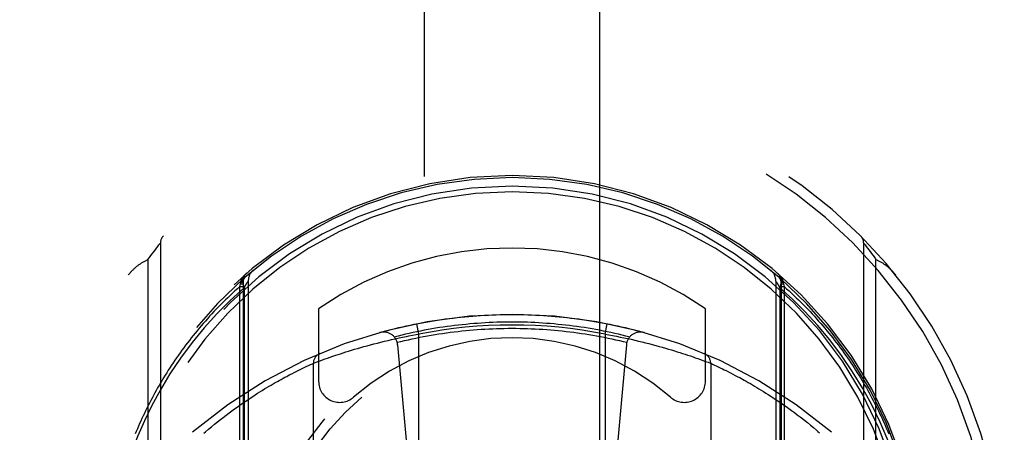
# Model space of a CAD drawing. Header units: inches. Extents: x 0 to 245, y 0 to 158.
# Tile 84 of 159: x 106.393 to 107.793, y 46.89 to 47.476. Entities that reach past the tile are written whole.
import ezdxf

# ---------------------------------------------------------------- set-up
doc = ezdxf.new("R2010")
doc.units = ezdxf.units.IN
doc.header["$LTSCALE"] = 13.466196
doc.header["$MEASUREMENT"] = 0
doc.linetypes.add('HIDDEN', pattern=[0.2, 0.1, -0.1])
doc.layers.add('MAIN_OR_RIGHT_DOOR_ASSEMBLY', color=7, linetype='CONTINUOUS')

msp = doc.modelspace()

# ---------------------------------------------------------------- linework, layer by layer
at = {"layer": 'MAIN_OR_RIGHT_DOOR_ASSEMBLY', "color": 8, "linetype": 'HIDDEN'}
for p, q in [((106.968, 75.5327), (106.968, 43.5309)), ((107.218, 43.5309), (107.218, 75.5327)), ((106.5873, 47.1515), (106.5892, 47.1539)), ((106.5892, 47.1539), (106.591, 47.1562)), ((106.591, 47.1562), (106.5927, 47.1583)), ((106.5927, 47.1583), (106.5928, 47.1585)), ((106.5928, 47.1585), (106.5929, 47.1586)), ((106.5929, 47.1586), (106.593, 47.1586)), ((106.593, 47.1587), (106.593, 46.1912)), ((107.593, 46.1912), (107.593, 47.1587)), ((107.593, 47.1586), (107.5931, 47.1585)), ((107.5931, 47.1585), (107.5933, 47.1583)), ((107.5933, 47.1583), (107.595, 47.1562)), ((107.595, 47.1562), (107.5967, 47.1539)), ((107.5967, 47.1539), (107.5985, 47.1516)), ((106.5754, 47.1356), (106.5776, 47.1386)), ((106.5776, 47.1386), (106.5796, 47.1413)), ((106.5796, 47.1413), (106.5815, 47.1438)), ((106.5815, 47.1438), (106.5836, 47.1466)), ((106.5836, 47.1466), (106.5854, 47.149)), ((106.5854, 47.149), (106.5873, 47.1515)), ((107.5985, 47.1516), (107.6004, 47.1492)), ((107.6004, 47.1492), (107.6022, 47.1468)), ((107.6022, 47.1468), (107.6042, 47.1442)), ((107.6042, 47.1442), (107.606, 47.1418)), ((107.606, 47.1418), (107.6079, 47.1392)), ((106.5754, 47.1356), (106.5754, 46.2143)), ((107.6105, 46.2143), (107.6105, 47.1356)), ((106.7061, 47.0972), (106.707, 47.1011)), ((106.7061, 47.0972), (106.7105, 47.0972)), ((106.7061, 46.0638), (106.7061, 47.0972)), ((106.707, 47.1011), (106.7073, 47.103)), ((106.707, 47.1011), (106.7105, 47.1011)), ((106.7073, 47.103), (106.7074, 47.1037)), ((106.7105, 47.1049), (106.7105, 46.0887)), ((106.7105, 47.1048), (106.7105, 47.1049)), ((106.7121, 47.0952), (106.7147, 47.0997)), ((106.7147, 47.0997), (106.7166, 47.1028)), ((106.718, 47.105), (106.718, 46.1019)), ((107.468, 47.105), (107.468, 46.1019)), ((107.4683, 47.1045), (107.4693, 47.1028)), ((107.4693, 47.1028), (107.4712, 47.0997)), ((107.4712, 47.0997), (107.4738, 47.0952)), ((107.4755, 47.1049), (107.4755, 47.1048)), ((107.4755, 47.1049), (107.4755, 46.0887)), ((107.4755, 47.1011), (107.4789, 47.1011)), ((107.4755, 47.0972), (107.4799, 47.0972)), ((107.4785, 47.1037), (107.4786, 47.103)), ((107.4786, 47.103), (107.4789, 47.1011)), ((107.4789, 47.1011), (107.4799, 47.0972)), ((107.4799, 47.0972), (107.4799, 46.0638)), ((106.7121, 47.0951), (106.7121, 46.1093)), ((107.4738, 47.0952), (107.4738, 46.1092)), ((106.818, 47.0653), (106.818, 46.9625)), ((107.368, 46.9625), (107.368, 47.0653)), ((106.9605, 47.0295), (106.9576, 47.0442)), ((107.2255, 47.0295), (107.2284, 47.0442)), ((106.9375, 47.0251), (106.9428, 47.0262)), ((106.9428, 47.0262), (106.9463, 47.0269)), ((106.9463, 47.0269), (106.9516, 47.0279)), ((106.9516, 47.0279), (106.9569, 47.0289)), ((106.9569, 47.0289), (106.9605, 47.0295)), ((106.9605, 46.3154), (106.9605, 47.0295)), ((107.2255, 47.0295), (107.2308, 47.0285)), ((107.2255, 47.0295), (107.2255, 46.3154)), ((107.2308, 47.0285), (107.2361, 47.0275)), ((107.2361, 47.0275), (107.2414, 47.0265)), ((107.2414, 47.0265), (107.2466, 47.0254)), ((106.8824, 47.0117), (106.887, 47.013)), ((106.887, 47.013), (106.8918, 47.0143)), ((106.8918, 47.0143), (106.8966, 47.0156)), ((106.8966, 47.0156), (106.9015, 47.0168)), ((106.9015, 47.0168), (106.9065, 47.0181)), ((106.9065, 47.0181), (106.9116, 47.0193)), ((106.9116, 47.0193), (106.9167, 47.0205)), ((106.9167, 47.0205), (106.9218, 47.0217)), ((106.9218, 47.0217), (106.927, 47.0228)), ((106.927, 47.0228), (106.9323, 47.024)), ((106.9303, 47.0142), (106.9605, 46.6749)), ((106.9323, 47.024), (106.9375, 47.0251)), ((107.2556, 47.0142), (107.2255, 46.6749)), ((107.2466, 47.0254), (107.2519, 47.0244)), ((107.2519, 47.0244), (107.2572, 47.0232)), ((107.2572, 47.0232), (107.2624, 47.0221)), ((107.2624, 47.0221), (107.2675, 47.0209)), ((107.2675, 47.0209), (107.2727, 47.0197)), ((107.2727, 47.0197), (107.2777, 47.0185)), ((107.2777, 47.0185), (107.2827, 47.0172)), ((107.2827, 47.0172), (107.2877, 47.016)), ((107.2877, 47.016), (107.2925, 47.0147)), ((107.2925, 47.0147), (107.2973, 47.0134)), ((107.2973, 47.0134), (107.302, 47.0121)), ((107.302, 47.0121), (107.3066, 47.0109)), ((106.8343, 46.9967), (106.8382, 46.9981)), ((106.8382, 46.9981), (106.8424, 46.9995)), ((106.8424, 46.9995), (106.8458, 47.0006)), ((106.8458, 47.0006), (106.8493, 47.0017)), ((106.8493, 47.0017), (106.853, 47.0029)), ((106.853, 47.0029), (106.8568, 47.0041)), ((106.8568, 47.0041), (106.8607, 47.0054)), ((106.8607, 47.0054), (106.8648, 47.0066)), ((106.8648, 47.0066), (106.869, 47.0079)), ((106.869, 47.0079), (106.8734, 47.0092)), ((106.8734, 47.0092), (106.8778, 47.0104)), ((106.8778, 47.0104), (106.8824, 47.0117)), ((107.3066, 47.0109), (107.3111, 47.0096)), ((107.3111, 47.0096), (107.3155, 47.0083)), ((107.3155, 47.0083), (107.3197, 47.007)), ((107.3197, 47.007), (107.3238, 47.0058)), ((107.3238, 47.0058), (107.3278, 47.0045)), ((107.3278, 47.0045), (107.3317, 47.0033)), ((107.3317, 47.0033), (107.3354, 47.0021)), ((107.3354, 47.0021), (107.339, 47.001)), ((107.339, 47.001), (107.3424, 46.9998)), ((107.3424, 46.9998), (107.3467, 46.9984)), ((107.3467, 46.9984), (107.3507, 46.997)), ((106.8004, 46.9834), (106.8034, 46.9848)), ((106.8034, 46.9848), (106.8064, 46.9862)), ((106.8064, 46.9862), (106.8091, 46.9874)), ((106.8105, 46.988), (106.8135, 46.9892)), ((106.8105, 46.3568), (106.8105, 46.988)), ((106.8135, 46.9892), (106.8169, 46.9905)), ((106.8169, 46.9905), (106.8202, 46.9917)), ((106.8202, 46.9917), (106.8235, 46.9929)), ((106.8235, 46.9929), (106.8273, 46.9942)), ((106.8273, 46.9942), (106.8306, 46.9954)), ((106.8306, 46.9954), (106.8343, 46.9967)), ((107.3507, 46.997), (107.3535, 46.996)), ((107.3535, 46.996), (107.357, 46.9948)), ((107.357, 46.9948), (107.361, 46.9934)), ((107.361, 46.9934), (107.3645, 46.9921)), ((107.3645, 46.9921), (107.368, 46.9908)), ((107.368, 46.9908), (107.3717, 46.9895)), ((107.3752, 46.9881), (107.3754, 46.9881)), ((107.3754, 46.9881), (107.3755, 46.988)), ((107.3755, 46.988), (107.3755, 46.988)), ((107.3755, 46.988), (107.378, 46.9869)), ((107.3755, 46.988), (107.3755, 46.3568)), ((107.378, 46.9869), (107.3808, 46.9856)), ((107.3808, 46.9856), (107.3835, 46.9843)), ((107.3835, 46.9843), (107.3861, 46.9831)), ((106.7726, 46.9694), (106.7762, 46.9714)), ((106.7762, 46.9714), (106.7797, 46.9732)), ((106.7797, 46.9732), (106.783, 46.9749)), ((106.783, 46.9749), (106.7861, 46.9764)), ((106.7861, 46.9764), (106.789, 46.9779)), ((106.789, 46.9779), (106.7918, 46.9793)), ((106.7918, 46.9793), (106.7944, 46.9805)), ((106.7944, 46.9805), (106.7976, 46.9821)), ((106.7976, 46.9821), (106.8004, 46.9834)), ((107.3861, 46.9831), (107.389, 46.9818)), ((107.389, 46.9818), (107.3922, 46.9802)), ((107.3922, 46.9802), (107.3948, 46.9789)), ((107.3948, 46.9789), (107.3976, 46.9776)), ((107.3976, 46.9776), (107.4006, 46.9761)), ((107.4006, 46.9761), (107.4037, 46.9745)), ((107.4037, 46.9745), (107.407, 46.9728)), ((107.407, 46.9728), (107.4105, 46.9709)), ((107.4105, 46.9709), (107.4142, 46.969)), ((106.7475, 46.9553), (106.7505, 46.9571)), ((106.7505, 46.9571), (106.7535, 46.9589)), ((106.7535, 46.9589), (106.7564, 46.9605)), ((106.7564, 46.9605), (106.7593, 46.9622)), ((106.7593, 46.9622), (106.7621, 46.9637)), ((106.7621, 46.9637), (106.7648, 46.9652)), ((106.7648, 46.9652), (106.7675, 46.9667)), ((106.7675, 46.9667), (106.77, 46.9681)), ((106.77, 46.9681), (106.7726, 46.9694)), ((107.4142, 46.969), (107.4167, 46.9676)), ((107.4206, 46.9655), (107.4233, 46.964)), ((107.4233, 46.964), (107.4261, 46.9625)), ((107.4261, 46.9625), (107.4289, 46.9609)), ((107.4289, 46.9609), (107.4319, 46.9592)), ((107.4319, 46.9592), (107.4348, 46.9575)), ((107.4348, 46.9575), (107.4379, 46.9557)), ((106.7243, 46.9409), (106.7278, 46.9432)), ((106.7278, 46.9432), (106.7312, 46.9454)), ((106.7312, 46.9454), (106.7346, 46.9475)), ((106.7346, 46.9475), (106.7379, 46.9495)), ((106.7379, 46.9495), (106.7412, 46.9515)), ((106.7412, 46.9515), (106.7443, 46.9535)), ((106.7443, 46.9535), (106.7475, 46.9553)), ((107.4379, 46.9557), (107.441, 46.9538)), ((107.441, 46.9538), (107.4441, 46.9519)), ((107.4441, 46.9519), (107.4473, 46.95)), ((107.4473, 46.95), (107.4506, 46.9479)), ((107.4506, 46.9479), (107.454, 46.9458)), ((107.454, 46.9458), (107.4574, 46.9437)), ((107.4574, 46.9437), (107.4608, 46.9414)), ((106.7023, 46.9259), (106.7061, 46.9286)), ((106.7061, 46.9286), (106.7099, 46.9312)), ((106.7099, 46.9312), (106.7136, 46.9338)), ((106.7136, 46.9338), (106.7172, 46.9362)), ((106.7172, 46.9362), (106.7208, 46.9386)), ((106.7208, 46.9386), (106.7243, 46.9409)), ((107.4608, 46.9414), (107.4644, 46.9391)), ((107.4644, 46.9391), (107.4679, 46.9368)), ((107.4679, 46.9368), (107.4716, 46.9343)), ((107.4716, 46.9343), (107.4753, 46.9318)), ((107.4753, 46.9318), (107.479, 46.9292)), ((107.479, 46.9292), (107.4828, 46.9265)), ((106.6825, 46.9112), (106.6866, 46.9144)), ((106.6866, 46.9144), (106.6906, 46.9174)), ((106.6906, 46.9174), (106.6945, 46.9203)), ((106.6945, 46.9203), (106.6985, 46.9232)), ((106.6985, 46.9232), (106.7023, 46.9259)), ((107.4828, 46.9265), (107.4867, 46.9237)), ((107.4867, 46.9237), (107.4906, 46.9209)), ((107.4906, 46.9209), (107.4945, 46.918)), ((107.4945, 46.918), (107.4985, 46.915)), ((106.6658, 46.8979), (106.6701, 46.9014)), ((106.6701, 46.9014), (106.6743, 46.9048)), ((106.6743, 46.9048), (106.6784, 46.9081)), ((106.6784, 46.9081), (106.6825, 46.9112)), ((107.5046, 46.9103), (107.5088, 46.9071)), ((107.5088, 46.9071), (107.513, 46.9037)), ((107.513, 46.9037), (107.5172, 46.9003)), ((107.5172, 46.9003), (107.5215, 46.8968)), ((106.6572, 46.8907), (106.6615, 46.8943)), ((106.6615, 46.8943), (106.6658, 46.8979))]:
    msp.add_line(p, q, dxfattribs=at)
for points in [[(107.593, 47.1587), (107.593, 47.1586), (107.593, 47.1586)], [(107.6079, 47.1392), (107.61, 47.1363), (107.6105, 47.1356)], [(106.5476, 47.1137), (106.5483, 47.1146), (106.549, 47.1154), (106.5497, 47.1162), (106.5504, 47.117), (106.5511, 47.1178), (106.5518, 47.1186), (106.5526, 47.1194), (106.5533, 47.1202), (106.5541, 47.1209), (106.5548, 47.1217), (106.5556, 47.1224), (106.5564, 47.1231), (106.5572, 47.1238), (106.558, 47.1245), (106.5588, 47.1252), (106.5596, 47.1259), (106.5604, 47.1265), (106.5612, 47.1272), (106.5621, 47.1278), (106.5629, 47.1284), (106.5637, 47.129), (106.5646, 47.1296), (106.5655, 47.1302), (106.5663, 47.1307), (106.5672, 47.1313), (106.5681, 47.1318), (106.569, 47.1323), (106.5699, 47.1328), (106.5708, 47.1333), (106.5717, 47.1338), (106.5726, 47.1343), (106.5735, 47.1347), (106.5745, 47.1352), (106.5754, 47.1356)], [(107.6105, 47.1356), (107.6115, 47.1352), (107.6124, 47.1347), (107.6133, 47.1343), (107.6143, 47.1338), (107.6152, 47.1333), (107.6161, 47.1328), (107.617, 47.1323), (107.6178, 47.1318), (107.6187, 47.1313), (107.6196, 47.1307), (107.6205, 47.1302), (107.6213, 47.1296), (107.6222, 47.129), (107.623, 47.1284), (107.6239, 47.1278), (107.6247, 47.1272), (107.6255, 47.1265), (107.6263, 47.1259), (107.6272, 47.1252), (107.628, 47.1245), (107.6288, 47.1238), (107.6295, 47.1231), (107.6303, 47.1224), (107.6311, 47.1217), (107.6319, 47.1209), (107.6326, 47.1202), (107.6334, 47.1194), (107.6341, 47.1186), (107.6348, 47.1178), (107.6356, 47.117), (107.6363, 47.1162), (107.637, 47.1154), (107.6377, 47.1146), (107.6383, 47.1137)], [(106.7074, 47.1037), (106.7075, 47.1039), (106.7076, 47.1042), (106.7077, 47.1044), (106.7077, 47.1047), (106.7078, 47.1049), (106.7079, 47.1052), (106.708, 47.1054), (106.7081, 47.1056), (106.7082, 47.1059), (106.7083, 47.1061), (106.7084, 47.1063), (106.7085, 47.1066), (106.7086, 47.1068), (106.7087, 47.107), (106.7088, 47.1073), (106.7089, 47.1075), (106.709, 47.1077), (106.7091, 47.108), (106.7092, 47.1082), (106.7093, 47.1084), (106.7095, 47.1086), (106.7096, 47.1089), (106.7097, 47.1091), (106.7098, 47.1093), (106.71, 47.1095), (106.7101, 47.1097), (106.7102, 47.11), (106.7104, 47.1102), (106.7105, 47.1104), (106.7107, 47.1106), (106.7108, 47.1108), (106.7109, 47.111), (106.7111, 47.1112), (106.7112, 47.1114), (106.7114, 47.1116), (106.7115, 47.1119), (106.7117, 47.1121), (106.7119, 47.1123), (106.712, 47.1125), (106.7122, 47.1127), (106.7123, 47.1129), (106.7125, 47.113), (106.7127, 47.1132), (106.7128, 47.1134), (106.713, 47.1136), (106.7132, 47.1138), (106.7134, 47.114), (106.7135, 47.1142), (106.7137, 47.1144), (106.7139, 47.1146), (106.7141, 47.1147), (106.7142, 47.1149), (106.7144, 47.1151), (106.7146, 47.1153), (106.7148, 47.1154), (106.715, 47.1156), (106.7152, 47.1158), (106.7154, 47.116), (106.7156, 47.1161), (106.7158, 47.1163)], [(106.7132, 47.1103), (106.712, 47.1091), (106.7112, 47.1076), (106.7106, 47.1059), (106.7103, 47.104), (106.7103, 47.1019), (106.7106, 47.0997), (106.7112, 47.0975), (106.7121, 47.0952)], [(107.4702, 47.1163), (107.4704, 47.1161), (107.4706, 47.116), (107.4708, 47.1158), (107.4709, 47.1156), (107.4711, 47.1154), (107.4713, 47.1153), (107.4715, 47.1151), (107.4717, 47.1149), (107.4719, 47.1147), (107.472, 47.1146), (107.4722, 47.1144), (107.4724, 47.1142), (107.4726, 47.114), (107.4728, 47.1138), (107.4729, 47.1136), (107.4731, 47.1134), (107.4733, 47.1132), (107.4734, 47.113), (107.4736, 47.1129), (107.4738, 47.1127), (107.4739, 47.1125), (107.4741, 47.1123), (107.4742, 47.1121), (107.4744, 47.1119), (107.4745, 47.1116), (107.4747, 47.1114), (107.4748, 47.1112), (107.475, 47.111), (107.4751, 47.1108), (107.4753, 47.1106), (107.4754, 47.1104), (107.4756, 47.1102), (107.4757, 47.11), (107.4758, 47.1097), (107.476, 47.1095), (107.4761, 47.1093), (107.4762, 47.1091), (107.4763, 47.1089), (107.4765, 47.1086), (107.4766, 47.1084), (107.4767, 47.1082), (107.4768, 47.108), (107.4769, 47.1077), (107.4771, 47.1075), (107.4772, 47.1073), (107.4773, 47.107), (107.4774, 47.1068), (107.4775, 47.1066), (107.4776, 47.1063), (107.4777, 47.1061), (107.4778, 47.1059), (107.4779, 47.1056), (107.4779, 47.1054), (107.478, 47.1052), (107.4781, 47.1049), (107.4782, 47.1047), (107.4783, 47.1044), (107.4783, 47.1042), (107.4784, 47.1039), (107.4785, 47.1037)], [(107.4738, 47.0952), (107.4747, 47.0975), (107.4753, 47.0997), (107.4756, 47.1019), (107.4756, 47.104), (107.4753, 47.1059), (107.4747, 47.1076), (107.4739, 47.1091), (107.4728, 47.1103)], [(106.7061, 47.0972), (106.7025, 47.0941), (106.699, 47.0909), (106.6956, 47.0877), (106.6921, 47.0845), (106.6888, 47.0813), (106.6854, 47.078), (106.6821, 47.0747), (106.6788, 47.0715), (106.6756, 47.0682), (106.6724, 47.0648), (106.6692, 47.0615), (106.6661, 47.0582), (106.663, 47.0548), (106.66, 47.0514), (106.657, 47.0481), (106.654, 47.0447), (106.6511, 47.0413), (106.6482, 47.0378), (106.6453, 47.0344), (106.6425, 47.031), (106.6397, 47.0275), (106.6369, 47.024), (106.6342, 47.0206), (106.6315, 47.0171), (106.6289, 47.0136), (106.6263, 47.0101), (106.6237, 47.0066), (106.6211, 47.0031), (106.6186, 46.9995), (106.6161, 46.996), (106.6137, 46.9925), (106.6113, 46.9889), (106.6089, 46.9854), (106.6066, 46.9818), (106.6043, 46.9782), (106.602, 46.9747), (106.5998, 46.9711), (106.5976, 46.9675), (106.5954, 46.9639), (106.5933, 46.9603), (106.5912, 46.9567), (106.5891, 46.9531), (106.5871, 46.9495), (106.5851, 46.9459), (106.5831, 46.9423), (106.5812, 46.9386), (106.5793, 46.935), (106.5774, 46.9314), (106.5755, 46.9278), (106.5737, 46.9241), (106.5719, 46.9205), (106.5702, 46.9168), (106.5685, 46.9132), (106.5668, 46.9096), (106.5651, 46.9059), (106.5635, 46.9023), (106.5619, 46.8986), (106.5603, 46.8949), (106.5588, 46.8913), (106.5572, 46.8876)], [(106.7073, 47.103), (106.7075, 47.103), (106.7077, 47.1031), (106.7079, 47.1031), (106.708, 47.1032), (106.7082, 47.1032), (106.7084, 47.1033), (106.7085, 47.1033), (106.7087, 47.1034), (106.7088, 47.1034), (106.7089, 47.1035), (106.7091, 47.1036), (106.7092, 47.1036), (106.7093, 47.1037), (106.7094, 47.1037), (106.7095, 47.1038), (106.7097, 47.1039), (106.7098, 47.1039), (106.7098, 47.104), (106.7099, 47.104), (106.71, 47.1041), (106.7101, 47.1042), (106.7101, 47.1042), (106.7102, 47.1043), (106.7103, 47.1044), (106.7103, 47.1044), (106.7104, 47.1045), (106.7104, 47.1045), (106.7104, 47.1046), (106.7104, 47.1047), (106.7105, 47.1047)], [(106.7074, 47.1037), (106.7076, 47.1038), (106.7078, 47.1039), (106.708, 47.1039), (106.7082, 47.104), (106.7083, 47.1041), (106.7085, 47.1042), (106.7086, 47.1043), (106.7088, 47.1043), (106.7089, 47.1044), (106.7091, 47.1045), (106.7092, 47.1046), (106.7093, 47.1047), (106.7095, 47.1048), (106.7096, 47.1049), (106.7097, 47.105), (106.7098, 47.105), (106.7099, 47.1051), (106.71, 47.1052), (106.71, 47.1053), (106.7101, 47.1054), (106.7102, 47.1055), (106.7103, 47.1056), (106.7103, 47.1057), (106.7104, 47.1058), (106.7104, 47.1059), (106.7104, 47.106), (106.7105, 47.1061), (106.7105, 47.1062), (106.7105, 47.1063), (106.7105, 47.1064)], [(106.7166, 47.1028), (106.7176, 47.1045), (106.7179, 47.1049), (106.718, 47.105)], [(107.468, 47.105), (107.468, 47.1049), (107.4683, 47.1045)], [(107.4754, 47.1064), (107.4754, 47.1063), (107.4754, 47.1062), (107.4754, 47.1061), (107.4755, 47.106), (107.4755, 47.1059), (107.4756, 47.1058), (107.4756, 47.1057), (107.4757, 47.1056), (107.4757, 47.1055), (107.4758, 47.1054), (107.4759, 47.1053), (107.476, 47.1052), (107.4761, 47.1051), (107.4762, 47.105), (107.4763, 47.105), (107.4764, 47.1049), (107.4765, 47.1048), (107.4766, 47.1047), (107.4767, 47.1046), (107.4769, 47.1045), (107.477, 47.1044), (107.4771, 47.1043), (107.4773, 47.1043), (107.4774, 47.1042), (107.4776, 47.1041), (107.4778, 47.104), (107.4779, 47.1039), (107.4781, 47.1039), (107.4783, 47.1038), (107.4785, 47.1037)], [(107.4755, 47.1047), (107.4755, 47.1047), (107.4755, 47.1046), (107.4755, 47.1045), (107.4756, 47.1045), (107.4756, 47.1044), (107.4757, 47.1044), (107.4757, 47.1043), (107.4758, 47.1042), (107.4759, 47.1042), (107.4759, 47.1041), (107.476, 47.104), (107.4761, 47.104), (107.4762, 47.1039), (107.4763, 47.1039), (107.4764, 47.1038), (107.4765, 47.1037), (107.4766, 47.1037), (107.4767, 47.1036), (107.4769, 47.1036), (107.477, 47.1035), (107.4771, 47.1034), (107.4773, 47.1034), (107.4774, 47.1033), (107.4776, 47.1033), (107.4777, 47.1032), (107.4779, 47.1032), (107.4781, 47.1031), (107.4783, 47.1031), (107.4784, 47.103), (107.4786, 47.103)], [(107.4799, 47.0972), (107.4834, 47.0941), (107.4869, 47.0909), (107.4904, 47.0877), (107.4938, 47.0845), (107.4972, 47.0813), (107.5005, 47.078), (107.5038, 47.0747), (107.5071, 47.0715), (107.5103, 47.0682), (107.5135, 47.0648), (107.5167, 47.0615), (107.5198, 47.0582), (107.5229, 47.0548), (107.5259, 47.0514), (107.529, 47.0481), (107.5319, 47.0447), (107.5349, 47.0413), (107.5378, 47.0378), (107.5406, 47.0344), (107.5435, 47.031), (107.5463, 47.0275), (107.549, 47.024), (107.5517, 47.0206), (107.5544, 47.0171), (107.5571, 47.0136), (107.5597, 47.0101), (107.5623, 47.0066), (107.5648, 47.0031), (107.5673, 46.9995), (107.5698, 46.996), (107.5722, 46.9925), (107.5746, 46.9889), (107.577, 46.9854), (107.5793, 46.9818), (107.5816, 46.9782), (107.5839, 46.9747), (107.5861, 46.9711), (107.5883, 46.9675), (107.5905, 46.9639), (107.5926, 46.9603), (107.5947, 46.9567), (107.5968, 46.9531), (107.5988, 46.9495), (107.6008, 46.9459), (107.6028, 46.9423), (107.6048, 46.9386), (107.6067, 46.935), (107.6085, 46.9314), (107.6104, 46.9278), (107.6122, 46.9241), (107.614, 46.9205), (107.6157, 46.9168), (107.6175, 46.9132), (107.6192, 46.9096), (107.6208, 46.9059), (107.6225, 46.9023), (107.6241, 46.8986), (107.6256, 46.8949), (107.6272, 46.8913), (107.6287, 46.8876)], [(106.7121, 47.0951), (106.6923, 47.0771), (106.6734, 47.0582), (106.6553, 47.0382), (106.6381, 47.0174), (106.6218, 46.9954), (106.6066, 46.973), (106.593, 46.9505), (106.5808, 46.9279)], [(107.6052, 46.9279), (107.5918, 46.9524), (107.5773, 46.9761), (107.5615, 46.9992), (107.5448, 47.0213), (107.5273, 47.0421), (107.5094, 47.0615), (107.4916, 47.0792), (107.4738, 47.0952)], [(106.905, 47.0317), (106.9104, 47.0332), (106.9158, 47.0346), (106.9212, 47.036), (106.9267, 47.0374), (106.9321, 47.0387), (106.9376, 47.04), (106.943, 47.0412), (106.9485, 47.0424), (106.954, 47.0435), (106.9595, 47.0446), (106.965, 47.0456), (106.9705, 47.0466), (106.976, 47.0476), (106.9815, 47.0485), (106.987, 47.0494), (106.9926, 47.0502), (106.9981, 47.051), (107.0037, 47.0517), (107.0092, 47.0524), (107.0148, 47.053), (107.0203, 47.0536), (107.0259, 47.0542), (107.0315, 47.0547), (107.0371, 47.0552), (107.0426, 47.0556), (107.0482, 47.056), (107.0538, 47.0563), (107.0594, 47.0566), (107.065, 47.0569), (107.0706, 47.0571), (107.0762, 47.0572), (107.0818, 47.0573), (107.0874, 47.0574), (107.093, 47.0574), (107.0986, 47.0574), (107.1042, 47.0573), (107.1098, 47.0572), (107.1153, 47.0571), (107.1209, 47.0569), (107.1265, 47.0566), (107.1321, 47.0563), (107.1377, 47.056), (107.1433, 47.0556), (107.1489, 47.0552), (107.1544, 47.0547), (107.16, 47.0542), (107.1656, 47.0536), (107.1712, 47.053), (107.1767, 47.0524), (107.1823, 47.0517), (107.1878, 47.051), (107.1934, 47.0502), (107.1989, 47.0494), (107.2044, 47.0485), (107.2099, 47.0476), (107.2155, 47.0466), (107.221, 47.0456), (107.2265, 47.0446), (107.232, 47.0435), (107.2374, 47.0424), (107.2429, 47.0412), (107.2484, 47.04), (107.2538, 47.0387), (107.2593, 47.0374), (107.2647, 47.036), (107.2701, 47.0346), (107.2755, 47.0332), (107.2809, 47.0317)], [(107.2603, 47.0254), (107.255, 47.0268), (107.2497, 47.0281), (107.2444, 47.0293), (107.2391, 47.0305), (107.2337, 47.0317), (107.2284, 47.0328), (107.223, 47.0339), (107.2177, 47.0349), (107.2123, 47.0359), (107.2069, 47.0369), (107.2015, 47.0378), (107.1961, 47.0387), (107.1907, 47.0395), (107.1853, 47.0402), (107.1799, 47.041), (107.1745, 47.0417), (107.1691, 47.0423), (107.1637, 47.0429), (107.1583, 47.0434), (107.1528, 47.044), (107.1474, 47.0444), (107.142, 47.0448), (107.1365, 47.0452), (107.1311, 47.0455), (107.1256, 47.0458), (107.1202, 47.0461), (107.1148, 47.0463), (107.1093, 47.0464), (107.1039, 47.0465), (107.0984, 47.0466), (107.093, 47.0466), (107.0875, 47.0466), (107.0821, 47.0465), (107.0766, 47.0464), (107.0712, 47.0463), (107.0657, 47.0461), (107.0603, 47.0458), (107.0548, 47.0455), (107.0494, 47.0452), (107.044, 47.0448), (107.0385, 47.0444), (107.0331, 47.044), (107.0277, 47.0434), (107.0222, 47.0429), (107.0168, 47.0423), (107.0114, 47.0417), (107.006, 47.041), (107.0006, 47.0402), (106.9952, 47.0395), (106.9898, 47.0387), (106.9844, 47.0378), (106.979, 47.0369), (106.9736, 47.0359), (106.9683, 47.0349), (106.9629, 47.0339), (106.9576, 47.0328), (106.9522, 47.0317), (106.9469, 47.0305), (106.9415, 47.0293), (106.9362, 47.0281), (106.9309, 47.0268), (106.9256, 47.0254)], [(106.9296, 47.0179), (106.935, 47.0192), (106.9403, 47.0204), (106.9457, 47.0216), (106.9511, 47.0228), (106.9564, 47.0239), (106.9618, 47.025), (106.9672, 47.0261), (106.9726, 47.0271), (106.9781, 47.028), (106.9835, 47.0289), (106.9889, 47.0298), (106.9943, 47.0306), (106.9998, 47.0314), (107.0052, 47.0321), (107.0107, 47.0328), (107.0162, 47.0334), (107.0216, 47.034), (107.0271, 47.0346), (107.0326, 47.0351), (107.038, 47.0356), (107.0435, 47.036), (107.049, 47.0364), (107.0545, 47.0367), (107.06, 47.037), (107.0655, 47.0372), (107.071, 47.0374), (107.0765, 47.0376), (107.082, 47.0377), (107.0875, 47.0378), (107.093, 47.0378)], [(107.093, 47.0378), (107.0985, 47.0378), (107.104, 47.0377), (107.1095, 47.0376), (107.115, 47.0374), (107.1204, 47.0372), (107.1259, 47.037), (107.1314, 47.0367), (107.1369, 47.0364), (107.1424, 47.036), (107.1479, 47.0356), (107.1534, 47.0351), (107.1588, 47.0346), (107.1643, 47.034), (107.1698, 47.0334), (107.1752, 47.0328), (107.1807, 47.0321), (107.1861, 47.0314), (107.1916, 47.0306), (107.197, 47.0298), (107.2024, 47.0289), (107.2079, 47.028), (107.2133, 47.0271), (107.2187, 47.0261), (107.2241, 47.025), (107.2295, 47.0239), (107.2349, 47.0228), (107.2402, 47.0216), (107.2456, 47.0204), (107.251, 47.0192), (107.2563, 47.0179)], [(106.8091, 46.9874), (106.8105, 46.988), (106.8105, 46.988)], [(107.3717, 46.9895), (107.3751, 46.9882), (107.3752, 46.9881)], [(107.4167, 46.9676), (107.4193, 46.9662), (107.4206, 46.9655)], [(106.5808, 46.9279), (106.5703, 46.9064), (106.5609, 46.8848), (106.5525, 46.8631), (106.545, 46.8411), (106.5384, 46.8186), (106.5326, 46.7955), (106.5278, 46.7715), (106.5238, 46.7466)], [(107.4985, 46.915), (107.5026, 46.9119), (107.5046, 46.9103)], [(107.6621, 46.7467), (107.6588, 46.7681), (107.6545, 46.7899), (107.6493, 46.8121), (107.6429, 46.8348), (107.6354, 46.8578), (107.6266, 46.8811), (107.6165, 46.9045), (107.6052, 46.9279)], [(106.655, 46.8888), (106.6572, 46.8907)], [(107.5215, 46.8968), (107.5258, 46.8932), (107.528, 46.8913), (107.5302, 46.8894)]]:
    msp.add_lwpolyline(points, dxfattribs=at)
for radius in [0.35, 0.335]:
    msp.add_circle((107.093, 46.6819), radius, dxfattribs=at)
for centre, radius, start, end in [((107.093, 46.6749), 0.7, 305.5126, 234.4874), ((107.093, 46.6749), 0.685, 305.5126, 234.4874), ((107.093, 46.6724), 0.5825, 0.2464, 179.7536), ((107.093, 46.6719), 0.58, 7.6622, 172.3378), ((107.093, 46.6724), 0.5675, 0.2497, 179.7503), ((107.093, 46.6719), 0.56, 7.6662, 172.3273), ((106.608, 47.1587), 0.015, 135.0748, 180), ((107.578, 47.1587), 0.015, 0, 44.9252), ((107.093, 46.6719), 0.48, 55.0461, 124.9539), ((106.7255, 47.1049), 0.015, 130.3587, 180), ((106.738, 47.105), 0.02, 129.3378, 179.9984), ((107.448, 47.105), 0.02, 0, 50.6594), ((107.4605, 47.1049), 0.015, 0, 49.6413), ((107.093, 46.3574), 0.7, 49.529, 130.471), ((107.093, 46.3574), 0.685, 78.8469, 101.1531), ((106.9104, 47.0125), 0.02, 5.0796, 105.5752), ((107.2755, 47.0125), 0.02, 74.4248, 174.9204), ((107.093, 46.6819), 0.3425, 48.8739, 131.1261), ((106.8255, 46.988), 0.015, 112.9863, 180), ((107.3605, 46.988), 0.015, 0, 67.0137), ((106.848, 46.9625), 0.03, 180, 311.1261), ((107.338, 46.9625), 0.03, 228.8739, 360)]:
    msp.add_arc(centre, radius, start, end, dxfattribs=at)

doc.saveas('drawing.dxf')
